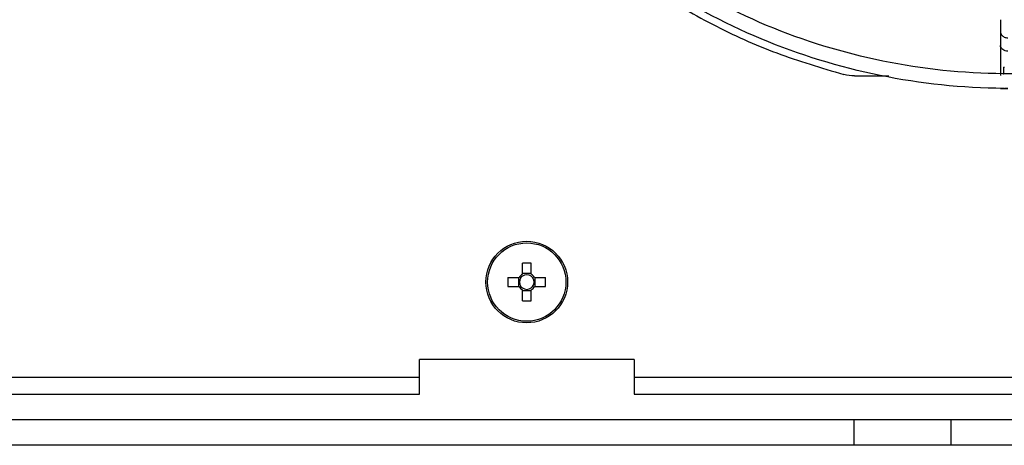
# Model space of a CAD drawing. Header units: millimetres. Extents: x 155400 to 158181, y 110641 to 115017.
# Tile 10 of 126: x 157076 to 157190, y 111510 to 111559. Entities that reach past the tile are written whole.
import ezdxf

# ---------------------------------------------------------------- set-up
doc = ezdxf.new("R2010")
doc.units = ezdxf.units.MM

msp = doc.modelspace()

# ---------------------------------------------------------------- linework, layer by layer
at = {"color": 7, "linetype": 'Continuous', "lineweight": 25}
for p, q in [((157189.72, 111559.45), (157189.72, 111559.31)), ((157189.72, 111559.31), (157189.72, 111558.77)), ((157189.72, 111558.77), (157189.72, 111558.05)), ((157189.72, 111558.05), (157189.72, 111556.48)), ((157189.72, 111556.48), (157189.72, 111552.98)), ((157190.07, 111553.93), (157190.07, 111553.17)), ((157190.07, 111553.93), (157190.2, 111553.93)), ((157172.74, 111552.93), (157176.73, 111552.93)), ((157134.05, 111531.12), (157134.05, 111529.83)), ((157135.08, 111529.83), (157135.08, 111531.12)), ((157133.67, 111529.44), (157132.38, 111529.44)), ((157133.59, 111529.44), (157133.59, 111528.41)), ((157135.08, 111529.91), (157134.05, 111529.91)), ((157136.76, 111529.44), (157135.47, 111529.44)), ((157135.55, 111528.41), (157135.55, 111529.44)), ((157132.38, 111528.41), (157133.67, 111528.41)), ((157135.47, 111528.41), (157136.76, 111528.41)), ((157134.05, 111528.03), (157134.05, 111526.74)), ((157134.05, 111527.94), (157135.08, 111527.94)), ((157135.08, 111526.74), (157135.08, 111528.03)), ((157147.07, 111519.93), (157122.07, 111519.93)), ((157122.07, 111517.83), (157122.07, 111519.93)), ((157147.07, 111519.93), (157147.07, 111517.83)), ((157122.07, 111517.83), (157019.07, 111517.83)), ((157257.58, 111517.83), (157147.07, 111517.83)), ((157019.07, 111515.88), (157122.07, 111515.88)), ((157147.07, 111515.88), (157257.57, 111515.88)), ((156968.45, 111512.93), (157172.7, 111512.93)), ((157172.7, 111509.93), (157172.7, 111512.93)), ((157183.98, 111509.93), (157183.98, 111512.93)), ((157183.98, 111512.93), (157195.7, 111512.93)), ((157172.7, 111509.93), (156968.45, 111509.93)), ((157195.7, 111509.93), (157183.98, 111509.93))]:
    msp.add_line(p, q, dxfattribs=at)
for radius in [4.75, 4.56]:
    msp.add_circle((157134.57, 111528.93), radius, dxfattribs=at)
for centre, radius, start, end in [((157134.57, 111513.52), 17.61, 88.3239, 91.6761), ((157149.98, 111528.93), 17.61, 178.3239, 181.6761), ((157134.57, 111528.93), 1.04, 119.7494, 150.2506), ((157134.57, 111528.93), 0.851, 142.7589, 217.2411), ((157134.57, 111528.93), 0.851, 127.2411, 142.7589), ((157134.57, 111528.93), 0.851, 52.7589, 127.2411), ((157134.57, 111528.93), 1.04, 29.7494, 60.2506), ((157134.57, 111528.93), 0.851, 37.2411, 52.7589), ((157134.57, 111528.93), 0.851, 322.7589, 37.2411), ((157119.16, 111528.93), 17.61, 358.3239, 1.6761), ((157134.57, 111528.93), 1.04, 209.7494, 240.2506), ((157134.57, 111528.93), 0.851, 217.2411, 232.7589), ((157134.57, 111528.93), 0.851, 232.7589, 307.2411), ((157134.57, 111528.93), 1.04, 299.7494, 330.2506), ((157134.57, 111528.93), 0.851, 307.2411, 322.7589), ((157134.57, 111544.34), 17.61, 268.3239, 271.6761)]:
    msp.add_arc(centre, radius, start, end, dxfattribs=at)
for points, knots in [([(157115.29, 111625.08), (157115.4, 111622.45), (157115.61, 111617.08), (157117.04, 111609.09), (157119.29, 111601.19), (157122.41, 111593.59), (157126.33, 111586.37), (157131.01, 111579.62), (157136.39, 111573.42), (157142.42, 111567.84), (157149.02, 111562.95), (157156.12, 111558.82), (157163.6, 111555.42), (157168.85, 111553.87), (157171.47, 111553.09)], [0, 0, 0, 0, 0.0805024, 0.1640931, 0.2476838, 0.3312745, 0.4148652, 0.4984559, 0.5820466, 0.6656373, 0.7492279, 0.8328186, 0.9164093, 1, 1, 1, 1]), ([(157190.09, 111551.48), (157185.26, 111551.51), (157180.43, 111552.01), (157170.96, 111553.95), (157166.32, 111555.37), (157157.4, 111559.1), (157153.13, 111561.4), (157145.1, 111566.78), (157141.35, 111569.87), (157134.51, 111576.7), (157131.43, 111580.45), (157126.05, 111588.48), (157123.75, 111592.76), (157120.02, 111601.67), (157118.59, 111606.31), (157116.66, 111615.78), (157116.16, 111620.61), (157116.13, 111625.45)], [0, 0, 0, 0, 0.125, 0.125, 0.25, 0.25, 0.375, 0.375, 0.5, 0.5, 0.625, 0.625, 0.75, 0.75, 0.875, 0.875, 1, 1, 1, 1]), ([(157190.07, 111553.18), (157185.35, 111553.21), (157180.64, 111553.71), (157171.39, 111555.6), (157166.85, 111556.99), (157158.14, 111560.63), (157153.97, 111562.88), (157146.13, 111568.14), (157142.46, 111571.15), (157135.79, 111577.83), (157132.78, 111581.49), (157127.52, 111589.34), (157125.27, 111593.51), (157121.63, 111602.22), (157120.24, 111606.76), (157118.35, 111616.01), (157117.86, 111620.73), (157117.83, 111625.45)], [0, 0, 0, 0, 0.125, 0.125, 0.25, 0.25, 0.375, 0.375, 0.5, 0.5, 0.625, 0.625, 0.75, 0.75, 0.875, 0.875, 1, 1, 1, 1]), ([(157189.72, 111558.05), (157189.73, 111557.99), (157189.74, 111557.87), (157189.83, 111557.7), (157189.97, 111557.56), (157190.14, 111557.45), (157190.35, 111557.37), (157190.5, 111557.37), (157190.57, 111557.36)], [0, 0, 0, 0, 0.166215, 0.332972, 0.499729, 0.666486, 0.833243, 1, 1, 1, 1]), ([(157190.57, 111555.79), (157190.35, 111555.79), (157190.13, 111555.86), (157189.82, 111556.12), (157189.72, 111556.3), (157189.72, 111556.48)], [0, 0, 0, 0, 0.5, 0.5, 1, 1, 1, 1]), ([(157189.73, 111551.48), (157189.73, 111551.48), (157189.72, 111551.48), (157189.77, 111551.48), (157189.89, 111551.48), (157190.08, 111551.48), (157190.31, 111551.48), (157190.49, 111551.48), (157190.57, 111551.48)], [0, 0, 0, 0, 0.028475, 0.22278, 0.417085, 0.61139, 0.805695, 1, 1, 1, 1]), ([(157190.09, 111551.48), (157190.12, 111551.48), (157190.16, 111551.48), (157190.24, 111551.48), (157190.33, 111551.49), (157190.45, 111551.49), (157190.53, 111551.49), (157190.57, 111551.49)], [0, 0, 0, 0, 0.166888, 0.333046, 0.500145, 0.750806, 1, 1, 1, 1]), ([(157122.07, 111515.88), (157122.07, 111516.1), (157122.07, 111516.39), (157122.07, 111517.07), (157122.07, 111517.45), (157122.07, 111517.83)], [0, 0, 0, 0, 0.5, 0.5, 1, 1, 1, 1]), ([(157147.07, 111517.83), (157147.07, 111517.45), (157147.07, 111517.07), (157147.07, 111516.39), (157147.07, 111516.1), (157147.07, 111515.88)], [0, 0, 0, 0, 0.5, 0.5, 1, 1, 1, 1]), ([(157172.7, 111512.93), (157172.8, 111512.93), (157173.01, 111512.93), (157173.31, 111512.93), (157173.62, 111512.93), (157173.92, 111512.93), (157174.22, 111512.93), (157174.73, 111512.93), (157175.43, 111512.93), (157176.31, 111512.93), (157177.18, 111512.93), (157178.29, 111512.93), (157179.61, 111512.93), (157180.8, 111512.93), (157181.65, 111512.93), (157182.23, 111512.93), (157182.76, 111512.93), (157183.18, 111512.93), (157183.51, 111512.93), (157183.76, 111512.93), (157183.9, 111512.93), (157183.98, 111512.93)], [0, 0, 0, 0, 0.020858, 0.041691, 0.062513, 0.083336, 0.104176, 0.125044, 0.187534, 0.250062, 0.312552, 0.375079, 0.500005, 0.624931, 0.687421, 0.749948, 0.812438, 0.874966, 0.916653, 0.958295, 1, 1, 1, 1]), ([(157183.98, 111509.93), (157183.94, 111509.93), (157183.87, 111509.93), (157183.76, 111509.93), (157183.63, 111509.93), (157183.5, 111509.93), (157183.37, 111509.93), (157183.13, 111509.93), (157182.76, 111509.93), (157182.23, 111509.93), (157181.65, 111509.93), (157180.8, 111509.93), (157179.61, 111509.93), (157178.29, 111509.93), (157177.18, 111509.93), (157176.31, 111509.93), (157175.43, 111509.93), (157174.63, 111509.93), (157173.92, 111509.93), (157173.31, 111509.93), (157172.9, 111509.93), (157172.7, 111509.93)], [0, 0, 0, 0, 0.020858, 0.041691, 0.062513, 0.083336, 0.104176, 0.125044, 0.187534, 0.250062, 0.312552, 0.375079, 0.500005, 0.624931, 0.687421, 0.749948, 0.812438, 0.874966, 0.916653, 0.958295, 1, 1, 1, 1])]:
    msp.add_open_spline(points, degree=3, knots=knots, dxfattribs=at)
for points in [[(157172.74, 111552.93), (157172.31, 111552.93), (157171.88, 111552.98), (157171.47, 111553.09)], [(157190.01, 111553.18), (157190.03, 111553.18), (157190.05, 111553.18), (157190.07, 111553.18)], [(157190.07, 111553.17), (157190.07, 111553.17), (157190.07, 111553.18), (157190.07, 111553.18)], [(157191.07, 111553.17), (157190.74, 111553.16), (157190.41, 111553.16), (157190.07, 111553.17)]]:
    msp.add_open_spline(points, degree=3, dxfattribs=at)

doc.saveas('drawing.dxf')
